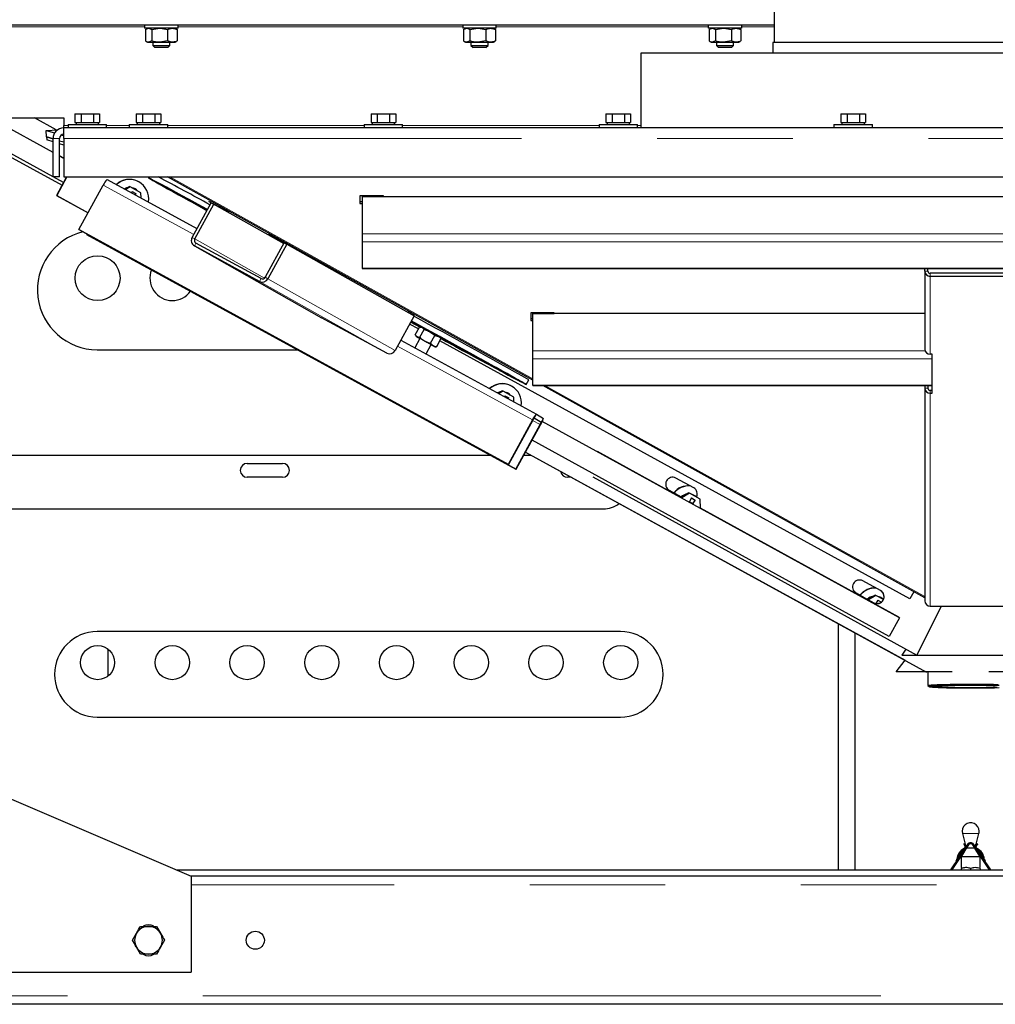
# Model space of a CAD drawing. Header units: millimetres. Extents: x 37 to 252, y 66 to 151.
# Tile 22 of 68: x 107 to 116, y 69 to 78. Entities that reach past the tile are written whole.
import ezdxf

# ---------------------------------------------------------------- set-up
doc = ezdxf.new("R2010")
doc.units = ezdxf.units.MM
doc.linetypes.add('PHANTOM', pattern=[12.7, 6.35, -1.27, 1.27, -1.27, 1.27, -1.27])

msp = doc.modelspace()

# ---------------------------------------------------------------- linework, layer by layer
at = {"color": 7, "linetype": 'Continuous', "lineweight": 25}
for p, q in [((113.8337, 86.4499), (113.8337, 77.7499)), ((113.8337, 77.913), (105.6982, 77.913)), ((107.9367, 77.913), (107.9367, 77.883)), ((108.2507, 77.883), (108.2507, 77.913)), ((110.9167, 77.913), (110.9167, 77.883)), ((111.2307, 77.883), (111.2307, 77.913)), ((113.2167, 77.913), (113.2167, 77.883)), ((113.5307, 77.883), (113.5307, 77.913)), ((108.2507, 77.883), (107.9367, 77.883)), ((107.9446, 77.8714), (107.9743, 77.883)), ((107.9446, 77.8714), (107.9446, 77.7646)), ((107.9637, 77.883), (107.9513, 77.8759)), ((108.0039, 77.8714), (108.0784, 77.883)), ((108.0039, 77.8714), (108.0039, 77.7646)), ((108.153, 77.8714), (108.153, 77.7646)), ((108.2361, 77.8759), (108.2237, 77.883)), ((108.2428, 77.8714), (108.2353, 77.8744)), ((108.2428, 77.8714), (108.2428, 77.7646)), ((111.2307, 77.883), (110.9167, 77.883)), ((110.9246, 77.8714), (110.9543, 77.883)), ((110.9246, 77.8714), (110.9246, 77.7646)), ((110.9437, 77.883), (110.9313, 77.8759)), ((110.9839, 77.8714), (111.0584, 77.883)), ((110.9839, 77.8714), (110.9839, 77.7646)), ((111.133, 77.8714), (111.133, 77.7646)), ((111.2161, 77.8759), (111.2037, 77.883)), ((111.2228, 77.8714), (111.2153, 77.8744)), ((111.2228, 77.8714), (111.2228, 77.7646)), ((113.5307, 77.883), (113.2167, 77.883)), ((113.2246, 77.8714), (113.2543, 77.883)), ((113.2246, 77.8714), (113.2246, 77.7646)), ((113.2437, 77.883), (113.2313, 77.8759)), ((113.2839, 77.8714), (113.3584, 77.883)), ((113.2839, 77.8714), (113.2839, 77.7646)), ((113.433, 77.8714), (113.433, 77.7646)), ((113.5161, 77.8759), (113.5037, 77.883)), ((113.5228, 77.8714), (113.5153, 77.8744)), ((113.5228, 77.8714), (113.5228, 77.7646)), ((107.9514, 77.7601), (107.9637, 77.753)), ((107.9637, 77.753), (107.9743, 77.753)), ((108.0039, 77.7646), (107.9743, 77.753)), ((107.9743, 77.753), (108.0784, 77.753)), ((108.0137, 77.753), (108.0137, 77.723)), ((108.153, 77.7646), (108.0784, 77.753)), ((108.0784, 77.753), (108.1979, 77.753)), ((108.1737, 77.723), (108.1737, 77.753)), ((108.1979, 77.753), (108.2237, 77.753)), ((108.2237, 77.753), (108.236, 77.7601)), ((108.2352, 77.7615), (108.2428, 77.7646)), ((110.9314, 77.7601), (110.9437, 77.753)), ((110.9437, 77.753), (110.9543, 77.753)), ((110.9839, 77.7646), (110.9543, 77.753)), ((110.9543, 77.753), (111.0584, 77.753)), ((110.9937, 77.753), (110.9937, 77.723)), ((111.133, 77.7646), (111.0584, 77.753)), ((111.0584, 77.753), (111.1779, 77.753)), ((111.1537, 77.723), (111.1537, 77.753)), ((111.1779, 77.753), (111.2037, 77.753)), ((111.2037, 77.753), (111.216, 77.7601)), ((111.2153, 77.7615), (111.2228, 77.7646)), ((113.2314, 77.7601), (113.2437, 77.753)), ((113.2437, 77.753), (113.2543, 77.753)), ((113.2839, 77.7646), (113.2543, 77.753)), ((113.2543, 77.753), (113.3584, 77.753)), ((113.2937, 77.753), (113.2937, 77.723)), ((113.433, 77.7646), (113.3584, 77.753)), ((113.3584, 77.753), (113.4779, 77.753)), ((113.4537, 77.723), (113.4537, 77.753)), ((113.4779, 77.753), (113.5037, 77.753)), ((113.5037, 77.753), (113.516, 77.7601)), ((113.5152, 77.7615), (113.5228, 77.7646)), ((113.8208, 77.7499), (113.8208, 77.6503)), ((117.5266, 77.7499), (113.8208, 77.7499)), ((108.0137, 77.723), (108.0337, 77.703)), ((108.0137, 77.723), (108.1737, 77.723)), ((108.1537, 77.703), (108.0337, 77.703)), ((108.1537, 77.703), (108.1737, 77.723)), ((110.9937, 77.723), (111.0137, 77.703)), ((110.9937, 77.723), (111.1537, 77.723)), ((111.1337, 77.703), (111.0137, 77.703)), ((111.1337, 77.703), (111.1537, 77.723)), ((112.5837, 77.6503), (112.5837, 76.9503)), ((118.7637, 77.6503), (112.5837, 77.6503)), ((113.2937, 77.723), (113.3137, 77.703)), ((113.2937, 77.723), (113.4537, 77.723)), ((113.4337, 77.703), (113.3137, 77.703)), ((113.4337, 77.703), (113.4537, 77.723)), ((105.4737, 77.043), (107.1797, 77.043)), ((106.0162, 77.043), (107.1639, 76.4123)), ((107.0797, 76.4914), (106.0759, 77.043)), ((107.0797, 76.7196), (106.4912, 77.043)), ((107.0797, 76.721), (106.4938, 77.043)), ((107.1079, 76.9323), (106.9065, 77.043)), ((107.1797, 77.043), (107.1797, 76.9729)), ((107.2842, 77.0803), (107.2842, 77.0003)), ((107.2842, 77.0803), (107.342, 77.0803)), ((107.2842, 77.0003), (107.2971, 77.0003)), ((107.2947, 77.0003), (107.2947, 76.9803)), ((107.2971, 77.0003), (107.3291, 77.0003)), ((107.3291, 77.0003), (107.342, 77.0003)), ((107.342, 77.0803), (107.342, 77.0003)), ((107.342, 77.0803), (107.4575, 77.0803)), ((107.342, 77.0003), (107.3677, 77.0003)), ((107.3677, 77.0003), (107.4317, 77.0003)), ((107.4317, 77.0003), (107.4575, 77.0003)), ((107.4575, 77.0803), (107.4575, 77.0003)), ((107.4575, 77.0803), (107.5152, 77.0803)), ((107.4575, 77.0003), (107.4703, 77.0003)), ((107.4703, 77.0003), (107.5023, 77.0003)), ((107.5023, 77.0003), (107.5152, 77.0003)), ((107.5047, 76.9803), (107.5047, 77.0003)), ((107.5152, 77.0803), (107.5152, 77.0003)), ((107.8582, 77.0803), (107.8582, 77.0003)), ((107.8582, 77.0803), (107.916, 77.0803)), ((107.8582, 77.0003), (107.8711, 77.0003)), ((107.8687, 77.0003), (107.8687, 76.9803)), ((107.8711, 77.0003), (107.9031, 77.0003)), ((107.9031, 77.0003), (107.916, 77.0003)), ((107.916, 77.0803), (107.916, 77.0003)), ((107.916, 77.0803), (108.0315, 77.0803)), ((107.916, 77.0003), (107.9417, 77.0003)), ((107.9417, 77.0003), (108.0057, 77.0003)), ((108.0057, 77.0003), (108.0315, 77.0003)), ((108.0315, 77.0803), (108.0315, 77.0003)), ((108.0315, 77.0803), (108.0892, 77.0803)), ((108.0315, 77.0003), (108.0443, 77.0003)), ((108.0443, 77.0003), (108.0763, 77.0003)), ((108.0763, 77.0003), (108.0892, 77.0003)), ((108.0787, 76.9803), (108.0787, 77.0003)), ((108.0892, 77.0803), (108.0892, 77.0003)), ((110.0582, 77.0803), (110.0582, 77.0003)), ((110.0582, 77.0803), (110.116, 77.0803)), ((110.0582, 77.0003), (110.0711, 77.0003)), ((110.0687, 77.0003), (110.0687, 76.9803)), ((110.0711, 77.0003), (110.1031, 77.0003)), ((110.1031, 77.0003), (110.116, 77.0003)), ((110.116, 77.0803), (110.116, 77.0003)), ((110.116, 77.0803), (110.2315, 77.0803)), ((110.116, 77.0003), (110.1417, 77.0003)), ((110.1417, 77.0003), (110.2057, 77.0003)), ((110.2057, 77.0003), (110.2315, 77.0003)), ((110.2315, 77.0803), (110.2315, 77.0003)), ((110.2315, 77.0803), (110.2892, 77.0803)), ((110.2315, 77.0003), (110.2443, 77.0003)), ((110.2443, 77.0003), (110.2763, 77.0003)), ((110.2763, 77.0003), (110.2892, 77.0003)), ((110.2787, 76.9803), (110.2787, 77.0003)), ((110.2892, 77.0803), (110.2892, 77.0003)), ((112.2582, 77.0803), (112.2582, 77.0003)), ((112.2582, 77.0803), (112.316, 77.0803)), ((112.2582, 77.0003), (112.2711, 77.0003)), ((112.2687, 77.0003), (112.2687, 76.9803)), ((112.2711, 77.0003), (112.3031, 77.0003)), ((112.3031, 77.0003), (112.316, 77.0003)), ((112.316, 77.0803), (112.316, 77.0003)), ((112.316, 77.0803), (112.4315, 77.0803)), ((112.316, 77.0003), (112.3417, 77.0003)), ((112.3417, 77.0003), (112.4057, 77.0003)), ((112.4057, 77.0003), (112.4315, 77.0003)), ((112.4315, 77.0803), (112.4315, 77.0003)), ((112.4315, 77.0803), (112.4892, 77.0803)), ((112.4315, 77.0003), (112.4443, 77.0003)), ((112.4443, 77.0003), (112.4763, 77.0003)), ((112.4763, 77.0003), (112.4892, 77.0003)), ((112.4787, 76.9803), (112.4787, 77.0003)), ((112.4892, 77.0803), (112.4892, 77.0003)), ((114.4582, 77.0803), (114.4582, 77.0003)), ((114.4582, 77.0803), (114.516, 77.0803)), ((114.4582, 77.0003), (114.4711, 77.0003)), ((114.4687, 77.0003), (114.4687, 76.9803)), ((114.4711, 77.0003), (114.5031, 77.0003)), ((114.5031, 77.0003), (114.516, 77.0003)), ((114.516, 77.0803), (114.516, 77.0003)), ((114.516, 77.0803), (114.6315, 77.0803)), ((114.516, 77.0003), (114.5417, 77.0003)), ((114.5417, 77.0003), (114.6057, 77.0003)), ((114.6057, 77.0003), (114.6315, 77.0003)), ((114.6315, 77.0803), (114.6315, 77.0003)), ((114.6315, 77.0803), (114.6892, 77.0803)), ((114.6315, 77.0003), (114.6443, 77.0003)), ((114.6443, 77.0003), (114.6763, 77.0003)), ((114.6763, 77.0003), (114.6892, 77.0003)), ((114.6787, 76.9803), (114.6787, 77.0003)), ((114.6892, 77.0803), (114.6892, 77.0003)), ((107.0151, 76.9269), (107.1238, 76.9332)), ((107.0185, 76.867), (107.0151, 76.9269)), ((107.0151, 76.9269), (107.0946, 76.9028)), ((107.1797, 76.9503), (107.1797, 76.9729)), ((107.1797, 76.8503), (107.1797, 76.9503)), ((124.1677, 76.9503), (107.1797, 76.9503)), ((107.2197, 76.9803), (107.2197, 76.9503)), ((107.2197, 76.9803), (107.3997, 76.9803)), ((107.3997, 76.9803), (107.5797, 76.9803)), ((107.5797, 76.9503), (107.5797, 76.9803)), ((107.7937, 76.9803), (107.7937, 76.9503)), ((107.7937, 76.9803), (107.9737, 76.9803)), ((107.9737, 76.9803), (108.1537, 76.9803)), ((108.1537, 76.9503), (108.1537, 76.9803)), ((109.9937, 76.9803), (109.9937, 76.9503)), ((109.9937, 76.9803), (110.1737, 76.9803)), ((110.1737, 76.9803), (110.3537, 76.9803)), ((110.3537, 76.9503), (110.3537, 76.9803)), ((112.1937, 76.9803), (112.1937, 76.9503)), ((112.1937, 76.9803), (112.3737, 76.9803)), ((112.3737, 76.9803), (112.5537, 76.9803)), ((112.5537, 76.9503), (112.5537, 76.9803)), ((114.3937, 76.9803), (114.3937, 76.9503)), ((114.3937, 76.9803), (114.5737, 76.9803)), ((114.5737, 76.9803), (114.7537, 76.9803)), ((114.7537, 76.9503), (114.7537, 76.9803)), ((107.0185, 76.867), (107.0797, 76.8485)), ((107.0797, 76.8485), (107.0187, 76.867)), ((107.0187, 76.867), (107.0204, 76.837)), ((107.0797, 76.8191), (107.0204, 76.837)), ((107.0797, 76.4903), (107.0797, 76.8503)), ((107.1397, 76.4903), (107.1397, 76.8503)), ((107.1397, 76.8303), (107.1797, 76.8182)), ((107.1577, 76.8837), (107.1797, 76.8771)), ((107.1797, 76.8503), (107.1797, 76.4903)), ((107.1797, 76.7888), (107.1397, 76.8009)), ((107.1797, 76.666), (107.1397, 76.688)), ((107.1797, 76.6646), (107.1397, 76.6866)), ((107.1397, 76.4903), (107.0797, 76.4903)), ((107.1777, 76.4376), (107.0817, 76.4903)), ((107.2065, 76.4903), (107.1124, 76.3181)), ((107.2098, 76.4903), (107.115, 76.3168)), ((107.1797, 76.4903), (124.1677, 76.4903)), ((107.5859, 76.468), (108.4278, 76.0076)), ((107.8745, 76.4489), (107.8719, 76.4501)), ((107.977, 76.4903), (107.9728, 76.4826)), ((111.5737, 74.5885), (108.1517, 76.4903)), ((107.3217, 75.9973), (107.5498, 76.414)), ((107.7733, 76.3881), (107.7538, 76.3762)), ((107.8021, 76.3981), (107.7604, 76.3726)), ((107.7952, 76.4015), (107.7733, 76.3881)), ((107.8021, 76.3981), (107.7952, 76.4015)), ((107.9029, 76.3429), (107.8021, 76.3981)), ((107.8209, 76.3541), (107.8147, 76.3429)), ((107.8209, 76.3541), (107.8558, 76.335)), ((107.8435, 76.3806), (107.8417, 76.3814)), ((107.1124, 76.3181), (107.115, 76.3168)), ((107.1124, 76.3181), (107.4085, 76.1559)), ((107.115, 76.3168), (107.4086, 76.156)), ((107.8558, 76.335), (107.8478, 76.3248)), ((107.8497, 76.3238), (107.8558, 76.335)), ((107.904, 76.2941), (107.9029, 76.3429)), ((108.7192, 76.1628), (108.5377, 76.2617)), ((108.5377, 76.2617), (108.56, 76.2491)), ((110.1737, 76.3142), (109.9537, 76.3142)), ((109.9537, 76.3142), (109.9537, 76.2412)), ((109.9537, 76.26), (109.9737, 76.26)), ((109.9737, 76.3142), (109.9737, 76.3076)), ((109.9737, 76.3076), (109.9737, 75.9585)), ((109.9737, 76.3076), (121.3737, 76.3076)), ((109.9737, 76.3076), (110.1737, 76.3076)), ((110.1737, 76.3076), (110.1737, 76.3142)), ((108.3825, 75.9248), (108.5601, 76.2494)), ((108.4073, 75.9113), (108.5849, 76.2359)), ((108.5601, 76.2494), (108.5849, 76.2359)), ((108.5601, 76.2494), (108.7251, 76.1594)), ((108.5602, 76.2494), (108.5601, 76.2494)), ((108.5849, 76.2359), (109.2397, 75.8664)), ((108.7251, 76.1594), (108.7192, 76.1628)), ((109.9537, 76.2412), (109.9737, 76.2412)), ((111.3421, 73.7993), (107.3217, 75.9973)), ((107.3217, 75.9973), (107.3247, 75.9955)), ((111.3451, 73.7974), (107.3247, 75.9955)), ((107.3961, 75.9565), (107.394, 75.9526)), ((107.394, 75.9526), (111.4143, 73.7546)), ((107.397, 75.9508), (107.394, 75.9526)), ((107.397, 75.9508), (111.4174, 73.7527)), ((109.2802, 75.857), (109.0987, 75.9559)), ((109.0987, 75.9559), (109.1047, 75.9525)), ((109.1047, 75.9526), (109.1047, 75.9525)), ((109.1047, 75.9525), (109.2697, 75.8626)), ((109.9737, 75.9585), (109.9737, 75.882)), ((109.0138, 75.5124), (108.4032, 75.8452)), ((108.4032, 75.8452), (109.595, 75.1728)), ((109.0282, 75.5387), (108.4176, 75.8715)), ((109.2449, 75.8761), (109.0673, 75.5515)), ((109.2697, 75.8626), (109.0921, 75.538)), ((109.2449, 75.8761), (109.2697, 75.8626)), ((109.2697, 75.8627), (109.2697, 75.8626)), ((109.2697, 75.8626), (110.4615, 75.1902)), ((109.2697, 75.8626), (109.3293, 75.829)), ((109.3458, 75.82), (109.2802, 75.857)), ((109.3294, 75.8292), (109.3293, 75.829)), ((109.3293, 75.829), (109.3458, 75.82)), ((109.9737, 75.882), (109.9737, 75.6364)), ((109.9737, 75.6364), (109.9737, 75.633)), ((109.9737, 75.633), (121.3737, 75.633)), ((115.2437, 75.607), (115.2437, 75.633)), ((115.2437, 75.607), (115.2437, 74.8767)), ((115.2737, 75.607), (115.2737, 75.633)), ((116.0537, 75.5882), (115.2937, 75.5882)), ((116.0537, 75.5599), (115.2937, 75.5599)), ((110.2055, 74.84), (109.595, 75.1728)), ((110.4615, 75.1902), (110.2839, 74.8656)), ((110.4615, 75.1902), (110.4019, 75.2238)), ((111.7737, 75.2188), (111.5537, 75.2188)), ((111.5537, 75.2188), (111.5537, 75.1457)), ((111.5537, 75.1646), (111.5737, 75.1646)), ((111.5537, 75.1457), (111.5737, 75.1457)), ((111.5737, 75.2188), (111.5737, 75.2121)), ((115.2437, 75.2121), (111.5737, 75.2121)), ((111.5737, 74.8631), (111.5737, 75.2121)), ((111.5737, 75.2121), (111.7737, 75.2121)), ((111.7737, 75.2121), (111.7737, 75.2188)), ((110.5018, 75.0673), (110.4191, 75.1127)), ((110.4297, 75.1321), (110.5167, 75.0845)), ((110.4298, 75.1323), (110.5143, 75.086)), ((110.4302, 75.1331), (110.5, 75.0949)), ((110.4716, 75.0121), (110.5111, 75.0841)), ((110.5, 75.0949), (110.515, 75.0867)), ((110.5146, 74.9891), (110.554, 75.0612)), ((110.5286, 75.0848), (110.5165, 75.0845)), ((110.5165, 75.0833), (110.5368, 75.0805)), ((110.3375, 74.9636), (111.6062, 74.2699)), ((110.5156, 74.9779), (110.4686, 74.8919)), ((110.4716, 75.0121), (110.4888, 74.9928)), ((110.4738, 75.0081), (110.4805, 74.9971)), ((110.6155, 74.934), (110.6549, 75.006)), ((110.6549, 75.006), (110.6882, 74.9977)), ((110.6735, 74.9017), (110.7129, 74.9738)), ((110.7107, 74.9777), (110.704, 74.9888)), ((110.7129, 74.9738), (110.7099, 74.9772)), ((107.4937, 74.873), (109.3682, 74.873)), ((110.5739, 74.8344), (110.6209, 74.9202)), ((110.6155, 74.934), (110.6402, 74.91)), ((110.656, 74.901), (110.6681, 74.9013)), ((110.6735, 74.9017), (110.6681, 74.9025)), ((115.1035, 72.5386), (110.7034, 74.9565)), ((111.5737, 74.7866), (111.5737, 74.8631)), ((111.5737, 74.5409), (111.5737, 74.7866)), ((115.3137, 74.8296), (115.2937, 74.8296)), ((115.3137, 74.4644), (115.3137, 74.8296)), ((111.3662, 74.5359), (111.3636, 74.5372)), ((111.5118, 74.5466), (111.5358, 74.5905)), ((111.5737, 74.5375), (111.5737, 74.5409)), ((111.5737, 74.5375), (115.3137, 74.5375)), ((115.2437, 72.5489), (111.6655, 74.5375)), ((115.2437, 74.5375), (115.2437, 74.5116)), ((115.2437, 74.5116), (115.2437, 72.5199)), ((115.2737, 74.5375), (115.2737, 74.5116)), ((111.265, 74.4751), (111.2489, 74.4653)), ((111.2939, 74.4851), (111.2555, 74.4617)), ((111.2869, 74.4885), (111.265, 74.4751)), ((111.2939, 74.4851), (111.2869, 74.4885)), ((111.3947, 74.4299), (111.2939, 74.4851)), ((111.3126, 74.4411), (111.3081, 74.4329)), ((111.3126, 74.4411), (111.3475, 74.422)), ((111.3352, 74.4676), (111.3334, 74.4684)), ((111.3475, 74.422), (111.3417, 74.4146)), ((111.3431, 74.4138), (111.3475, 74.422)), ((111.3956, 74.3851), (111.3947, 74.4299)), ((115.2937, 74.4927), (115.3137, 74.4927)), ((115.2937, 74.4644), (115.3137, 74.4644)), ((111.587, 74.2349), (111.6525, 74.1944)), ((111.6062, 74.2699), (111.6717, 74.2295)), ((111.5701, 74.2159), (111.3421, 73.7993)), ((111.5731, 74.2141), (111.3451, 73.7974)), ((111.4143, 73.7546), (111.6424, 74.1713)), ((111.4174, 73.7527), (111.6454, 74.1694)), ((115.0071, 72.3633), (111.6619, 74.2016)), ((114.9107, 72.1881), (111.5667, 74.0257)), ((111.179, 73.883), (105.8937, 73.883)), ((111.557, 73.883), (111.4887, 73.883)), ((111.5044, 73.9119), (115.0593, 71.9643)), ((111.5045, 73.912), (115.2604, 71.8543)), ((112.9594, 73.49), (112.1777, 73.9195)), ((108.8987, 73.808), (109.2287, 73.808)), ((111.3421, 73.7993), (111.3451, 73.7974)), ((109.2287, 73.678), (108.8987, 73.678)), ((111.4174, 73.7527), (111.4143, 73.7546)), ((111.9312, 73.678), (111.8987, 73.678)), ((112.1342, 73.681), (115.1701, 72.0128)), ((113.0797, 73.579), (112.9134, 73.6704)), ((112.839, 73.5648), (112.8496, 73.5575)), ((112.8496, 73.5575), (112.8938, 73.5332)), ((112.8508, 73.5565), (112.9639, 73.4943)), ((113.0109, 73.5186), (112.9617, 73.4886)), ((113.0397, 73.5286), (112.9675, 73.4845)), ((113.0328, 73.532), (113.0109, 73.5186)), ((113.0397, 73.5286), (113.0328, 73.532)), ((113.1405, 73.4734), (113.0397, 73.5286)), ((113.081, 73.5111), (113.0793, 73.5119)), ((113.0584, 73.4846), (113.0374, 73.4461)), ((113.0679, 73.433), (113.0389, 73.4489)), ((113.0584, 73.4846), (113.0934, 73.4655)), ((113.0667, 73.4308), (113.0679, 73.433)), ((113.0934, 73.4655), (113.0679, 73.433)), ((113.0723, 73.427), (113.0934, 73.4655)), ((113.1423, 73.3886), (113.1405, 73.4734)), ((105.8937, 73.383), (112.2337, 73.383)), ((115.0023, 72.3674), (113.1422, 73.3895)), ((114.8305, 72.6169), (114.6642, 72.7083)), ((114.5898, 72.6027), (114.6004, 72.5954)), ((114.6004, 72.5954), (114.7156, 72.5321)), ((114.6015, 72.5944), (114.7678, 72.503)), ((114.7856, 72.5721), (114.7177, 72.5306)), ((114.7786, 72.5755), (114.7567, 72.5621)), ((114.7856, 72.5721), (114.7786, 72.5755)), ((114.8576, 72.5326), (114.7856, 72.5721)), ((115.1404, 72.6056), (115.1035, 72.5386)), ((114.7567, 72.5621), (114.7114, 72.5344)), ((114.8043, 72.5281), (114.7869, 72.4963)), ((114.8043, 72.5281), (114.8389, 72.5091)), ((114.8269, 72.5546), (114.8252, 72.5554)), ((115.1701, 72.0128), (115.3998, 72.4727)), ((115.2937, 72.4727), (116.0537, 72.4727)), ((114.4337, 72.307), (114.4337, 70.003)), ((114.4367, 70.003), (114.4367, 72.3054)), ((115.0071, 72.3633), (114.9107, 72.1881)), ((115.0023, 72.3674), (115.0071, 72.3633)), ((112.3937, 72.233), (107.4937, 72.233)), ((114.5937, 70.003), (114.5937, 72.2194)), ((107.5937, 72.0703), (107.5937, 71.8158)), ((115.0682, 72.0687), (115.0307, 72.0132)), ((115.0684, 72.0686), (115.0307, 72.0128)), ((115.0307, 72.0132), (115.0307, 72.0128)), ((115.0307, 72.0128), (116.3167, 72.0128)), ((114.9757, 71.8555), (115.0592, 71.9644)), ((114.9757, 71.8551), (115.0594, 71.9643)), ((114.9757, 71.8551), (114.9757, 71.8555)), ((115.2589, 71.8551), (114.9757, 71.8551)), ((115.2587, 71.8551), (115.2604, 71.8543)), ((115.5021, 71.8551), (115.2593, 71.8551)), ((115.2604, 71.8543), (115.2607, 71.8551)), ((115.2737, 71.8551), (115.2737, 71.7284)), ((116.0882, 71.8551), (115.8454, 71.8551)), ((115.274, 71.7279), (115.2839, 71.7179)), ((107.4937, 71.433), (112.3937, 71.433)), ((105.5737, 71.143), (108.3737, 69.943)), ((115.5964, 70.3423), (115.6234, 70.2419)), ((115.7241, 70.2419), (115.751, 70.3423)), ((115.646, 70.2413), (115.4853, 70.003)), ((115.6543, 70.2357), (115.4973, 70.003)), ((115.63, 70.1997), (115.5857, 70.123)), ((115.6135, 70.2476), (115.6102, 70.2381)), ((115.6534, 70.2052), (115.6337, 70.2052)), ((115.7137, 70.2052), (115.6534, 70.2052)), ((115.8501, 70.003), (115.6932, 70.2357)), ((115.8622, 70.003), (115.7015, 70.2413)), ((115.7617, 70.123), (115.7174, 70.1997)), ((115.734, 70.2476), (115.7372, 70.2381)), ((115.5857, 70.123), (115.5857, 70.0242)), ((115.6297, 70.123), (115.5857, 70.123)), ((115.7617, 70.123), (115.6297, 70.123)), ((115.7617, 70.0242), (115.7617, 70.123)), ((108.2337, 70.003), (119.8137, 70.003)), ((115.5837, 70.015), (115.5837, 70.003)), ((115.6737, 70.015), (115.6737, 70.003)), ((115.7637, 70.015), (115.7637, 70.003)), ((108.3737, 69.943), (108.3737, 69.043)), ((122.9737, 69.943), (108.3737, 69.943)), ((108.0488, 69.473), (108.0863, 69.408)), ((107.8236, 69.343), (107.8611, 69.408)), ((108.1238, 69.343), (108.0863, 69.278)), ((107.8987, 69.213), (107.8611, 69.278)), ((104.7737, 69.043), (108.3737, 69.043)), ((127.5337, 68.743), (103.8137, 68.743))]:
    msp.add_line(p, q, dxfattribs=at)
at = {"color": 8, "linetype": 'PHANTOM', "lineweight": 18}
for p, q in [((107.9367, 77.8956), (106.3507, 77.8956)), ((110.9167, 77.8956), (108.2507, 77.8956)), ((113.2167, 77.8956), (111.2307, 77.8956)), ((113.8337, 77.8956), (113.5307, 77.8956)), ((107.2197, 76.9729), (107.1797, 76.9729)), ((107.7937, 76.9729), (107.5797, 76.9729)), ((109.9937, 76.9729), (108.1537, 76.9729)), ((112.1937, 76.9729), (110.3537, 76.9729)), ((112.5837, 76.9729), (112.5537, 76.9729)), ((107.1397, 76.8503), (107.0797, 76.8503)), ((124.1677, 76.8503), (107.1797, 76.8503)), ((111.5737, 74.6006), (108.1734, 76.4903)), ((108.3968, 75.9509), (107.5498, 76.414)), ((108.3825, 75.9248), (108.4073, 75.9113)), ((108.4073, 75.9113), (109.0603, 75.5428)), ((109.9737, 75.9585), (121.3737, 75.9585)), ((108.4176, 75.8715), (108.4032, 75.8452)), ((109.9737, 75.882), (121.3737, 75.882)), ((109.9737, 75.6364), (121.3737, 75.6364)), ((115.2737, 75.607), (115.2437, 75.607)), ((109.0138, 75.5124), (109.0282, 75.5387)), ((109.0673, 75.5515), (109.0921, 75.538)), ((109.0921, 75.538), (110.2839, 74.8656)), ((115.2937, 75.5882), (115.2937, 75.5599)), ((115.2937, 75.5599), (115.2937, 74.8296)), ((109.0138, 75.5124), (110.2055, 74.84)), ((111.5701, 74.2159), (110.3064, 74.9069)), ((115.2459, 74.8631), (111.5737, 74.8631)), ((115.3137, 74.7866), (111.5737, 74.7866)), ((115.3137, 74.5409), (111.5737, 74.5409)), ((115.2437, 72.561), (111.6871, 74.5375)), ((115.2437, 74.5116), (115.2737, 74.5116)), ((115.2937, 74.4644), (115.2937, 74.4927)), ((115.2937, 74.4644), (115.2937, 72.4727)), ((111.6525, 74.1944), (111.584, 74.2318)), ((111.587, 74.2349), (111.6062, 74.2699)), ((111.6525, 74.1944), (111.6717, 74.2295)), ((111.5731, 74.2141), (111.5701, 74.2159)), ((111.5711, 74.2103), (111.6424, 74.1713)), ((111.6424, 74.1713), (111.6454, 74.1694)), ((112.8496, 73.5575), (112.8508, 73.5565)), ((114.6004, 72.5954), (114.6015, 72.5944)), ((114.7677, 72.5032), (114.7678, 72.503)), ((115.6351, 70.3423), (115.5964, 70.3423)), ((115.751, 70.3423), (115.6351, 70.3423)), ((122.9737, 69.863), (108.3737, 69.863)), ((127.5337, 68.823), (103.8137, 68.823))]:
    msp.add_line(p, q, dxfattribs=at)
at = {"color": 7, "linetype": 'Continuous', "lineweight": 25, "flags": 128}
for points in [[(108.5254, 76.186), (108.496, 76.2019), (108.4265, 76.2397), (108.3607, 76.2754), (108.299, 76.3088), (108.2418, 76.3398), (108.1894, 76.3681), (108.1421, 76.3935), (108.1002, 76.416), (108.0639, 76.4354), (108.0335, 76.4516), (108.0091, 76.4645), (107.9908, 76.4739), (107.9789, 76.48), (107.9733, 76.4825), (107.974, 76.4816), (107.9812, 76.4772), (107.9947, 76.4693), (108.0144, 76.458), (108.0403, 76.4434), (108.0721, 76.4255), (108.1098, 76.4044), (108.1531, 76.3803), (108.2016, 76.3533), (108.2552, 76.3236), (108.3136, 76.2913), (108.3763, 76.2566), (108.443, 76.2198), (108.5134, 76.181), (108.5206, 76.1771)], [(108.5254, 76.1859), (108.4793, 76.2109), (108.412, 76.2475), (108.3483, 76.282), (108.2886, 76.3143), (108.2333, 76.3443), (108.1825, 76.3717), (108.1368, 76.3963), (108.0962, 76.4181), (108.0611, 76.4369), (108.0316, 76.4525), (108.008, 76.465), (107.9904, 76.4741), (107.9788, 76.48), (107.9734, 76.4825), (107.9741, 76.4816), (107.981, 76.4773), (107.9941, 76.4696), (108.0132, 76.4587), (108.0382, 76.4445), (108.0691, 76.4272), (108.1055, 76.4068), (108.1474, 76.3835), (108.1944, 76.3574), (108.2463, 76.3286), (108.3027, 76.2974), (108.3634, 76.2638), (108.428, 76.2282), (108.4961, 76.1906), (108.5206, 76.1771)], [(108.0359, 76.4475), (108.039, 76.4458), (108.0459, 76.4419), (108.0556, 76.4366), (108.0666, 76.4305), (108.0773, 76.4247), (108.086, 76.42), (108.0913, 76.4172), (108.0925, 76.4166), (108.0894, 76.4183), (108.0825, 76.4222), (108.0728, 76.4275), (108.0618, 76.4336), (108.0511, 76.4394), (108.0425, 76.4441), (108.0371, 76.4469), (108.0359, 76.4475)], [(107.7764, 76.39), (107.7667, 76.3876), (107.7473, 76.3797)], [(107.8417, 76.3814), (107.8208, 76.3889), (107.8175, 76.3897)], [(108.1519, 76.3874), (108.155, 76.3856), (108.1619, 76.3818), (108.1717, 76.3764), (108.1827, 76.3704), (108.1933, 76.3646), (108.202, 76.3599), (108.2073, 76.357), (108.2086, 76.3564), (108.2055, 76.3582), (108.1985, 76.362), (108.1888, 76.3674), (108.1778, 76.3734), (108.1671, 76.3792), (108.1585, 76.3839), (108.1531, 76.3868), (108.1519, 76.3874)], [(108.5248, 76.1848), (108.5033, 76.1965), (108.4469, 76.2271), (108.3949, 76.2552), (108.3477, 76.2807), (108.3056, 76.3033), (108.269, 76.3229), (108.2381, 76.3394), (108.2131, 76.3527), (108.1943, 76.3625), (108.1816, 76.369), (108.1753, 76.372), (108.1754, 76.3715), (108.1819, 76.3675), (108.1946, 76.3601), (108.2137, 76.3492), (108.2388, 76.335), (108.2698, 76.3176), (108.3066, 76.2971), (108.3487, 76.2736), (108.3961, 76.2474), (108.4481, 76.2186), (108.5046, 76.1873), (108.5212, 76.1782)], [(108.2439, 76.3305), (108.247, 76.3288), (108.2539, 76.3249), (108.2636, 76.3196), (108.2747, 76.3135), (108.2853, 76.3077), (108.294, 76.303), (108.2993, 76.3002), (108.3005, 76.2995), (108.2975, 76.3013), (108.2905, 76.3052), (108.2808, 76.3105), (108.2698, 76.3165), (108.2591, 76.3223), (108.2505, 76.327), (108.2451, 76.3299), (108.2439, 76.3305)], [(110.4307, 75.134), (110.4441, 75.1268), (110.4596, 75.1185), (110.4693, 75.1134), (110.4728, 75.1117), (110.4699, 75.1134), (110.4608, 75.1186), (110.4458, 75.127), (110.4313, 75.1351)], [(110.7146, 74.9777), (110.72, 74.9748), (110.7897, 74.9368), (110.8569, 74.9003), (110.9209, 74.8655), (110.9813, 74.8327), (111.0377, 74.8021), (111.0897, 74.774), (111.1369, 74.7486), (111.1789, 74.7259), (111.2155, 74.7063), (111.2464, 74.6898), (111.2714, 74.6766), (111.2903, 74.6667), (111.3029, 74.6602), (111.3092, 74.6572), (111.3092, 74.6577), (111.3027, 74.6617), (111.2899, 74.6692), (111.2709, 74.68), (111.2458, 74.6942), (111.2147, 74.7116), (111.178, 74.7321), (111.1358, 74.7556), (111.0885, 74.7818), (111.0364, 74.8107), (110.9799, 74.8419), (110.9194, 74.8753), (110.8553, 74.9106), (110.7881, 74.9476), (110.7183, 74.9859), (110.6464, 75.0254), (110.5729, 75.0658), (110.4983, 75.1067), (110.4348, 75.1414)], [(110.7137, 74.9771), (110.7509, 74.9569), (110.8265, 74.9156), (110.8998, 74.8757), (110.9703, 74.8374), (111.0376, 74.8009), (111.1013, 74.7663), (111.161, 74.734), (111.2163, 74.704), (111.2671, 74.6767), (111.3128, 74.652), (111.3534, 74.6302), (111.3885, 74.6115), (111.418, 74.5958), (111.4416, 74.5834), (111.4592, 74.5742), (111.4708, 74.5683), (111.4762, 74.5659), (111.4755, 74.5668), (111.4686, 74.5711), (111.4555, 74.5787), (111.4364, 74.5896), (111.4114, 74.6038), (111.3805, 74.6211), (111.3441, 74.6415), (111.3022, 74.6648), (111.2552, 74.691), (111.2033, 74.7197), (111.1469, 74.751), (111.0862, 74.7845), (111.0216, 74.8202), (110.9535, 74.8577), (110.8823, 74.8969), (110.8084, 74.9375), (110.7323, 74.9793), (110.6543, 75.0221), (110.575, 75.0656), (110.4948, 75.1096), (110.4352, 75.1422)], [(110.7135, 74.977), (110.7618, 74.9507), (110.84, 74.9081), (110.9157, 74.8669), (110.9885, 74.8273), (111.058, 74.7895), (111.1238, 74.7538), (111.1855, 74.7204), (111.2427, 74.6894), (111.2952, 74.6612), (111.3425, 74.6357), (111.3844, 74.6132), (111.4207, 74.5938), (111.4511, 74.5776), (111.4755, 74.5647), (111.4937, 74.5553), (111.5057, 74.5492), (111.5113, 74.5467), (111.5105, 74.5476), (111.5034, 74.552), (111.4899, 74.5599), (111.4702, 74.5712), (111.4443, 74.5858), (111.4124, 74.6038), (111.3747, 74.6248), (111.3315, 74.6489), (111.2829, 74.6759), (111.2293, 74.7057), (111.171, 74.7379), (111.1083, 74.7726), (111.0415, 74.8094), (110.9712, 74.8482), (110.8976, 74.8887), (110.8212, 74.9307), (110.7426, 74.9739), (110.662, 75.0181), (110.5801, 75.0631), (110.4972, 75.1085), (110.4353, 75.1424)], [(110.4813, 75.1127), (110.4873, 75.1092), (110.4994, 75.1024), (110.5172, 75.0925), (110.54, 75.0799), (110.567, 75.065), (110.5972, 75.0484), (110.6295, 75.0306), (110.6628, 75.0124), (110.6959, 74.9943), (110.7275, 74.9771), (110.7565, 74.9613), (110.7819, 74.9475), (110.8028, 74.9363), (110.8183, 74.928), (110.828, 74.9228), (110.8315, 74.9211), (110.8287, 74.9229), (110.8196, 74.9281), (110.8046, 74.9365), (110.7842, 74.9478), (110.7592, 74.9616), (110.7304, 74.9774), (110.699, 74.9947), (110.6661, 75.0128), (110.6327, 75.031), (110.6002, 75.0487), (110.5698, 75.0653), (110.5424, 75.0802), (110.5192, 75.0927), (110.5009, 75.1026), (110.4882, 75.1093), (110.4816, 75.1128), (110.4813, 75.1127)], [(110.4888, 74.9928), (110.4846, 74.995), (110.4819, 74.9964), (110.4806, 74.997), (110.4809, 74.9968), (110.4826, 74.9958), (110.4858, 74.994), (110.4904, 74.9914), (110.4963, 74.9881)], [(110.6871, 75.0035), (110.6902, 75.0018), (110.6971, 74.9979), (110.7068, 74.9926), (110.7179, 74.9865), (110.7285, 74.9807), (110.7372, 74.976), (110.7425, 74.9732), (110.7437, 74.9726), (110.7406, 74.9743), (110.7337, 74.9782), (110.724, 74.9835), (110.713, 74.9896), (110.7023, 74.9954), (110.6937, 75.0001), (110.6883, 75.0029), (110.6871, 75.0035)], [(110.7069, 74.984), (110.723, 74.9752), (110.7561, 74.9571), (110.7877, 74.9399), (110.8167, 74.9241), (110.8421, 74.9103), (110.863, 74.8991), (110.8786, 74.8907), (110.8883, 74.8856), (110.8917, 74.8839), (110.8889, 74.8857), (110.8798, 74.8909), (110.8648, 74.8993), (110.8444, 74.9106), (110.8194, 74.9244), (110.7907, 74.9402), (110.7592, 74.9575), (110.7263, 74.9755), (110.7049, 74.9872)], [(110.6477, 74.9053), (110.6519, 74.9031), (110.6546, 74.9017), (110.6559, 74.9011), (110.6557, 74.9013), (110.6539, 74.9023), (110.6507, 74.9041), (110.6461, 74.9067), (110.6402, 74.91)], [(110.8085, 74.9316), (110.8146, 74.9282), (110.8267, 74.9213), (110.8444, 74.9114), (110.8672, 74.8988), (110.8942, 74.8839), (110.9244, 74.8673), (110.9568, 74.8496), (110.9901, 74.8313), (111.0231, 74.8133), (111.0547, 74.796), (111.0838, 74.7802), (111.1092, 74.7665), (111.1301, 74.7552), (111.1456, 74.7469), (111.1553, 74.7418), (111.1588, 74.7401), (111.1559, 74.7418), (111.1468, 74.747), (111.1318, 74.7554), (111.1114, 74.7667), (111.0864, 74.7805), (111.0577, 74.7964), (111.0263, 74.8136), (110.9933, 74.8317), (110.96, 74.8499), (110.9275, 74.8677), (110.897, 74.8842), (110.8697, 74.8991), (110.8465, 74.9117), (110.8282, 74.9215), (110.8155, 74.9283), (110.8089, 74.9317), (110.8085, 74.9316)], [(110.8401, 74.9089), (110.8432, 74.9072), (110.8501, 74.9033), (110.8598, 74.898), (110.8708, 74.8919), (110.8815, 74.8861), (110.8901, 74.8814), (110.8955, 74.8786), (110.8967, 74.878), (110.8936, 74.8797), (110.8867, 74.8836), (110.877, 74.8889), (110.866, 74.895), (110.8553, 74.9008), (110.8466, 74.9055), (110.8413, 74.9083), (110.8401, 74.9089)], [(111.149, 74.7488), (111.1521, 74.747), (111.1591, 74.7432), (111.1688, 74.7378), (111.1798, 74.7318), (111.1905, 74.726), (111.1991, 74.7213), (111.2045, 74.7184), (111.2057, 74.7178), (111.2026, 74.7196), (111.1957, 74.7234), (111.1859, 74.7288), (111.1749, 74.7348), (111.1643, 74.7406), (111.1556, 74.7453), (111.1503, 74.7482), (111.149, 74.7488)], [(111.241, 74.6919), (111.2441, 74.6901), (111.2511, 74.6863), (111.2608, 74.681), (111.2718, 74.6749), (111.2824, 74.6691), (111.2911, 74.6644), (111.2965, 74.6615), (111.2977, 74.6609), (111.2946, 74.6627), (111.2877, 74.6665), (111.2779, 74.6719), (111.2669, 74.6779), (111.2563, 74.6837), (111.2476, 74.6884), (111.2423, 74.6913), (111.241, 74.6919)], [(111.3571, 74.6318), (111.3602, 74.63), (111.3671, 74.6262), (111.3768, 74.6208), (111.3878, 74.6148), (111.3985, 74.609), (111.4071, 74.6043), (111.4125, 74.6014), (111.4137, 74.6008), (111.4106, 74.6025), (111.4037, 74.6064), (111.394, 74.6117), (111.3829, 74.6178), (111.3723, 74.6236), (111.3636, 74.6283), (111.3583, 74.6312), (111.3571, 74.6318)], [(111.2681, 74.477), (111.2584, 74.4746), (111.2428, 74.4686)], [(111.3334, 74.4684), (111.3125, 74.4759), (111.3092, 74.4767)], [(113.0793, 73.5119), (113.0584, 73.5195), (113.055, 73.5202)], [(114.8252, 72.5554), (114.8043, 72.563), (114.8009, 72.5637)], [(115.274, 71.7279), (115.2737, 71.7284), (115.2773, 71.7302), (115.2879, 71.732), (115.3055, 71.7337), (115.3296, 71.7353), (115.3598, 71.7368), (115.3956, 71.7382), (115.4364, 71.7393), (115.4815, 71.7403), (115.53, 71.7411), (115.581, 71.7416), (115.6337, 71.7419), (115.6871, 71.742), (115.7403, 71.7418), (115.7922, 71.7414), (115.8421, 71.7407), (115.889, 71.7398), (115.932, 71.7388)], [(115.9399, 71.7281), (115.8986, 71.7292), (115.8531, 71.7302), (115.8043, 71.7309), (115.7531, 71.7314), (115.7003, 71.7316), (115.6471, 71.7316), (115.5944, 71.7314), (115.5431, 71.7309), (115.4943, 71.7302), (115.4488, 71.7292), (115.4075, 71.7281), (115.3712, 71.7267), (115.3405, 71.7253), (115.316, 71.7237), (115.2982, 71.722), (115.2874, 71.7202), (115.2837, 71.7184)], [(115.2837, 71.7184), (115.2874, 71.7166), (115.2982, 71.7148), (115.316, 71.7131), (115.3405, 71.7115), (115.3712, 71.71), (115.4075, 71.7087), (115.4488, 71.7075), (115.4943, 71.7066), (115.5431, 71.7059), (115.5944, 71.7054), (115.6471, 71.7051), (115.7003, 71.7051), (115.7531, 71.7054), (115.8043, 71.7059), (115.8531, 71.7066), (115.8986, 71.7075), (115.9399, 71.7087)], [(115.9238, 71.7095), (115.8853, 71.7084), (115.8427, 71.7075), (115.7968, 71.7068), (115.7486, 71.7064), (115.6988, 71.7061), (115.6486, 71.7061), (115.5989, 71.7064), (115.5506, 71.7068), (115.5047, 71.7075), (115.4621, 71.7084), (115.4236, 71.7095), (115.39, 71.7108), (115.362, 71.7122), (115.3399, 71.7138), (115.3244, 71.7154), (115.3157, 71.7171), (115.3139, 71.7188), (115.3192, 71.7205), (115.3313, 71.7222), (115.3502, 71.7237), (115.3753, 71.7252), (115.4062, 71.7266), (115.4423, 71.7278), (115.4829, 71.7288), (115.5273, 71.7296), (115.5745, 71.7302), (115.6236, 71.7305), (115.6737, 71.7306)], [(115.6737, 71.7306), (115.7238, 71.7305), (115.7729, 71.7302), (115.8201, 71.7296), (115.8645, 71.7288), (115.9051, 71.7278)]]:
    msp.add_lwpolyline(points, dxfattribs=at)
at = {"color": 7, "linetype": 'Continuous', "lineweight": 25}
for centre, radius in [((107.4967, 75.543), 0.21), ((107.4967, 71.943), 0.16), ((108.1967, 71.943), 0.16), ((108.8967, 71.943), 0.16), ((109.5967, 71.943), 0.16), ((110.2967, 71.943), 0.16), ((110.9967, 71.943), 0.16), ((111.6967, 71.943), 0.16), ((112.3967, 71.943), 0.16), ((108.9737, 69.343), 0.085)]:
    msp.add_circle(centre, radius, dxfattribs=at)
for centre, radius, start, end in [((107.1797, 76.8503), 0.1, 90, 180), ((107.1797, 76.8503), 0.04, 90, 180), ((107.7198, 76.3394), 0.1857, 136.1642, 156.30866), ((107.7938, 76.2888), 0.1792, 64.17555, 132.53174), ((107.7963, 76.2878), 0.1789, 349.95261, 132.71351), ((75.875, 16.312), 68.2478, 61.395458, 61.855598), ((107.798, 76.2864), 0.1047, 103.66838, 117.94943), ((107.798, 76.287), 0.1041, 43.45135, 79.11562), ((117.154, 92.1114), 18.119, 240.71665, 241.55072), ((102.648, 65.6283), 12.0789, 60.8954, 62.14656), ((107.4937, 75.433), 0.56, 103.90279, 270), ((108.4326, 75.8953), 0.0582, 149.5654, 239.58322), ((108.4323, 75.8966), 0.0291, 149.5665, 239.58052), ((108.1967, 75.543), 0.21, 158.41176, 270), ((115.2923, 75.6085), 0.0486, 181.71978, 271.6253), ((115.2932, 75.6076), 0.0195, 181.71451, 271.63048), ((109.04, 75.5645), 0.0584, 243.25639, 333.01483), ((109.0413, 75.5648), 0.0292, 243.25193, 333.01929), ((108.1967, 75.543), 0.21, 270, 324.2549), ((79.0344, 17.1362), 66.0101, 60.503525, 61.571432), ((110.4705, 74.9631), 0.1348, 60.52405, 64.48337), ((105.6504, 65.9954), 10.3158, 61.27147, 61.72606), ((105.5915, 65.8879), 10.3383, 61.27157, 61.72517), ((114.256, 81.7562), 7.7422, 240.94838, 241.11004), ((103.7634, 62.5034), 14.285, 61.00306, 61.36677), ((110.4537, 74.5654), 0.4918, 59.41138, 61.52633), ((103.7009, 62.3892), 14.3151, 61.0038, 61.36676), ((113.0618, 79.4105), 5.1111, 241.47164, 241.81558), ((115.2923, 74.8782), 0.0486, 181.71683, 271.62535), ((110.2318, 74.8921), 0.0584, 243.26165, 333.01272), ((111.2855, 74.3758), 0.1792, 64.17415, 131.46146), ((111.288, 74.3749), 0.1789, 351.12835, 131.53831), ((115.2923, 74.513), 0.0486, 181.71978, 271.6253), ((115.2932, 74.5122), 0.0195, 181.72172, 271.62328), ((111.2898, 74.3732), 0.1048, 103.68692, 115.63547), ((111.2897, 74.374), 0.1041, 43.44958, 79.11739), ((111.7403, 74.1412), 0.1858, 136.1728, 156.30007), ((111.6385, 74.1854), 0.0713, 136.15209, 156.31913), ((111.4852, 74.2754), 0.192, 326.5091, 346.16342), ((111.5808, 74.212), 0.0738, 326.49972, 346.17266), ((108.8987, 73.743), 0.065, 90, 270), ((109.2287, 73.743), 0.065, 270, 90), ((111.8987, 73.743), 0.065, 190.82896, 270), ((112.8822, 73.6134), 0.065, 61.23494, 241.12515), ((113.0316, 73.4189), 0.1797, 85.70801, 140.34953), ((113.0342, 73.4175), 0.1798, 85.82558, 140.46703), ((113.0484, 73.5221), 0.0649, 333.78818, 61.18009), ((113.0357, 73.4166), 0.105, 103.69599, 136.02557), ((113.0339, 73.4175), 0.1049, 100.9722, 132.46265), ((113.0356, 73.4175), 0.1041, 43.45446, 79.11251), ((112.2337, 73.633), 0.25, 270, 306.22752), ((114.6329, 72.6513), 0.065, 61.23444, 241.12749), ((114.7775, 72.4623), 0.1798, 87.60411, 141.16294), ((114.7801, 72.4611), 0.1798, 87.70446, 141.21166), ((114.7798, 72.461), 0.105, 100.97578, 133.79256), ((114.7991, 72.56), 0.065, 241.2311, 61.1288), ((114.7814, 72.461), 0.1041, 43.45075, 79.11246), ((114.798, 72.5611), 0.0649, 334.39189, 49.80147), ((114.7816, 72.4601), 0.105, 103.69685, 133.83905), ((114.7979, 72.5609), 0.0649, 260.52818, 294.04248), ((115.2923, 72.5213), 0.0486, 181.71978, 271.6253), ((107.4937, 71.833), 0.4, 90, 270), ((112.3937, 71.833), 0.4, 270, 90), ((115.6737, 70.363), 0.08, 0, 195), ((115.6737, 70.363), 0.08, 345, 0), ((115.6651, 70.0934), 0.12, 116, 176), ((115.6651, 70.0934), 0.11, 119.64194, 172.35806), ((115.6037, 70.2192), 0.02, 296, 71), ((115.6037, 70.2192), 0.03, 6.88866, 71), ((115.6737, 70.2226), 0.0335, 34, 146), ((115.6737, 70.2226), 0.0235, 34, 146), ((115.7437, 70.2192), 0.03, 109, 173.11134), ((115.7437, 70.2192), 0.02, 109, 244), ((115.6823, 70.0934), 0.12, 4, 64), ((115.6823, 70.0934), 0.11, 7.64194, 60.35806), ((115.5055, 70.1045), 0.04, 326, 356), ((115.842, 70.1045), 0.04, 184, 214), ((107.9737, 69.343), 0.13, 90, 150), ((107.9737, 69.393), 0.095, 59.16618, 121.19963), ((107.9737, 69.343), 0.13, 30, 90), ((107.9737, 69.343), 0.13, 150, 210), ((107.9737, 69.343), 0.13, 330, 30), ((107.9737, 69.343), 0.13, 210, 270), ((107.9737, 69.343), 0.13, 270, 330), ((107.9737, 69.293), 0.095, 239.16618, 301.19963)]:
    msp.add_arc(centre, radius, start, end, dxfattribs=at)
for points, knots in [([(107.9743, 77.883), (107.975, 77.883), (107.985, 77.8828), (107.9948, 77.8769), (108.0039, 77.8714)], [0, 0, 0, 0, 0.070216, 1, 1, 1, 1]), ([(108.0784, 77.883), (108.0802, 77.883), (108.1054, 77.8828), (108.13, 77.8769), (108.153, 77.8714)], [0, 0, 0, 0, 0.070224, 1, 1, 1, 1]), ([(108.153, 77.8714), (108.1642, 77.8761), (108.179, 77.8823), (108.1942, 77.8829), (108.1979, 77.883)], [0, 0, 0, 0, 0.755619, 1, 1, 1, 1]), ([(108.1979, 77.883), (108.2096, 77.8816), (108.2248, 77.8798), (108.2395, 77.873), (108.2428, 77.8714)], [0, 0, 0, 0, 0.773102, 1, 1, 1, 1]), ([(110.9543, 77.883), (110.955, 77.883), (110.965, 77.8828), (110.9748, 77.8769), (110.9839, 77.8714)], [0, 0, 0, 0, 0.070215, 1, 1, 1, 1]), ([(111.0584, 77.883), (111.0602, 77.883), (111.0854, 77.8828), (111.11, 77.8769), (111.133, 77.8714)], [0, 0, 0, 0, 0.070224, 1, 1, 1, 1]), ([(111.133, 77.8714), (111.1442, 77.8761), (111.159, 77.8823), (111.1742, 77.8829), (111.1779, 77.883)], [0, 0, 0, 0, 0.755628, 1, 1, 1, 1]), ([(111.1779, 77.883), (111.1896, 77.8816), (111.2048, 77.8798), (111.2195, 77.873), (111.2228, 77.8714)], [0, 0, 0, 0, 0.773102, 1, 1, 1, 1]), ([(113.2543, 77.883), (113.255, 77.883), (113.265, 77.8828), (113.2748, 77.8769), (113.2839, 77.8714)], [0, 0, 0, 0, 0.0702095, 1, 1, 1, 1]), ([(113.3584, 77.883), (113.3602, 77.883), (113.3854, 77.8828), (113.41, 77.8769), (113.433, 77.8714)], [0, 0, 0, 0, 0.070223, 1, 1, 1, 1]), ([(113.433, 77.8714), (113.4442, 77.8761), (113.459, 77.8823), (113.4742, 77.8829), (113.4779, 77.883)], [0, 0, 0, 0, 0.755626, 1, 1, 1, 1]), ([(113.4779, 77.883), (113.4896, 77.8816), (113.5048, 77.8798), (113.5195, 77.873), (113.5228, 77.8714)], [0, 0, 0, 0, 0.773093, 1, 1, 1, 1]), ([(107.9743, 77.753), (107.9736, 77.753), (107.9636, 77.7532), (107.9538, 77.7591), (107.9446, 77.7646)], [0, 0, 0, 0, 0.070215, 1, 1, 1, 1]), ([(108.0784, 77.753), (108.0767, 77.753), (108.0515, 77.7532), (108.0268, 77.7591), (108.0039, 77.7646)], [0, 0, 0, 0, 0.070207, 1, 1, 1, 1]), ([(108.1979, 77.753), (108.1942, 77.7532), (108.179, 77.7537), (108.1642, 77.7599), (108.153, 77.7646)], [0, 0, 0, 0, 0.244381, 1, 1, 1, 1]), ([(108.2428, 77.7646), (108.2395, 77.7631), (108.2248, 77.7562), (108.2096, 77.7544), (108.1979, 77.753)], [0, 0, 0, 0, 0.226898, 1, 1, 1, 1]), ([(110.9543, 77.753), (110.9536, 77.753), (110.9436, 77.7532), (110.9338, 77.7591), (110.9246, 77.7646)], [0, 0, 0, 0, 0.070215, 1, 1, 1, 1]), ([(111.0584, 77.753), (111.0567, 77.753), (111.0315, 77.7532), (111.0068, 77.7591), (110.9839, 77.7646)], [0, 0, 0, 0, 0.070208, 1, 1, 1, 1]), ([(111.1779, 77.753), (111.1742, 77.7532), (111.159, 77.7537), (111.1442, 77.7599), (111.133, 77.7646)], [0, 0, 0, 0, 0.244372, 1, 1, 1, 1]), ([(111.2228, 77.7646), (111.2195, 77.7631), (111.2048, 77.7562), (111.1896, 77.7544), (111.1779, 77.753)], [0, 0, 0, 0, 0.226898, 1, 1, 1, 1]), ([(113.2543, 77.753), (113.2536, 77.753), (113.2436, 77.7532), (113.2338, 77.7591), (113.2246, 77.7646)], [0, 0, 0, 0, 0.07022, 1, 1, 1, 1]), ([(113.3584, 77.753), (113.3567, 77.753), (113.3315, 77.7532), (113.3068, 77.7591), (113.2839, 77.7646)], [0, 0, 0, 0, 0.070224, 1, 1, 1, 1]), ([(113.4779, 77.753), (113.4742, 77.7532), (113.459, 77.7537), (113.4442, 77.7599), (113.433, 77.7646)], [0, 0, 0, 0, 0.244374, 1, 1, 1, 1]), ([(113.5228, 77.7646), (113.5195, 77.7631), (113.5048, 77.7562), (113.4896, 77.7544), (113.4779, 77.753)], [0, 0, 0, 0, 0.226907, 1, 1, 1, 1]), ([(110.5368, 75.0805), (110.5373, 75.0802), (110.5445, 75.0762), (110.5494, 75.0684), (110.554, 75.0612)], [0, 0, 0, 0, 0.0702051, 1, 1, 1, 1]), ([(110.554, 75.0612), (110.5683, 75.0575), (110.5872, 75.0526), (110.6045, 75.0436), (110.6087, 75.0414)], [0, 0, 0, 0, 0.755626, 1, 1, 1, 1]), ([(110.4888, 74.9928), (110.4893, 74.9925), (110.4966, 74.9887), (110.5059, 74.9889), (110.5146, 74.9891)], [0, 0, 0, 0, 0.0702091, 1, 1, 1, 1]), ([(110.5146, 74.9891), (110.5254, 74.9791), (110.5398, 74.9658), (110.5566, 74.9561), (110.5607, 74.9537)], [0, 0, 0, 0, 0.755629, 1, 1, 1, 1]), ([(110.6087, 75.0414), (110.6214, 75.0333), (110.6378, 75.0227), (110.6518, 75.0091), (110.6549, 75.006)], [0, 0, 0, 0, 0.773098, 1, 1, 1, 1]), ([(110.6882, 74.9977), (110.6889, 74.9973), (110.6986, 74.9918), (110.706, 74.9824), (110.7129, 74.9738)], [0, 0, 0, 0, 0.07022, 1, 1, 1, 1]), ([(110.5607, 74.9537), (110.5745, 74.9474), (110.5922, 74.9393), (110.6112, 74.9349), (110.6155, 74.934)], [0, 0, 0, 0, 0.773108, 1, 1, 1, 1]), ([(110.6402, 74.91), (110.6409, 74.9096), (110.6507, 74.9043), (110.6625, 74.903), (110.6735, 74.9017)], [0, 0, 0, 0, 0.0702, 1, 1, 1, 1]), ([(115.6737, 70.015), (115.6695, 70.0163), (115.6506, 70.0222), (115.6196, 70.0252), (115.5942, 70.018), (115.5837, 70.015)], [0, 0, 0, 0, 0.142709, 0.6447391, 1, 1, 1, 1]), ([(115.7637, 70.015), (115.7476, 70.0192), (115.7176, 70.027), (115.6876, 70.0188), (115.6737, 70.015)], [0, 0, 0, 0, 0.534706, 1, 1, 1, 1]), ([(107.8611, 69.408), (107.862, 69.4096), (107.8747, 69.4315), (107.8871, 69.453), (107.8987, 69.473)], [0, 0, 0, 0, 0.0702242, 1, 1, 1, 1]), ([(107.8987, 69.473), (107.9036, 69.473), (107.928, 69.473), (107.9534, 69.473), (107.9737, 69.473)], [0, 0, 0, 0, 0.201208, 1, 1, 1, 1]), ([(107.9737, 69.473), (107.9794, 69.473), (108.0048, 69.473), (108.0296, 69.473), (108.0488, 69.473)], [0, 0, 0, 0, 0.224164, 1, 1, 1, 1]), ([(107.8611, 69.278), (107.8602, 69.2796), (107.8476, 69.3015), (107.8352, 69.323), (107.8236, 69.343)], [0, 0, 0, 0, 0.0702034, 1, 1, 1, 1]), ([(108.0863, 69.408), (108.0872, 69.4065), (108.0999, 69.3845), (108.1123, 69.363), (108.1238, 69.343)], [0, 0, 0, 0, 0.070204, 1, 1, 1, 1]), ([(108.0863, 69.278), (108.0854, 69.2765), (108.0727, 69.2545), (108.0603, 69.233), (108.0488, 69.213)], [0, 0, 0, 0, 0.070216, 1, 1, 1, 1]), ([(107.9737, 69.213), (107.9534, 69.213), (107.928, 69.213), (107.9036, 69.213), (107.8987, 69.213)], [0, 0, 0, 0, 0.798792, 1, 1, 1, 1]), ([(108.0488, 69.213), (108.0296, 69.213), (108.0048, 69.213), (107.9794, 69.213), (107.9737, 69.213)], [0, 0, 0, 0, 0.775836, 1, 1, 1, 1])]:
    msp.add_open_spline(points, degree=3, knots=knots, dxfattribs=at)

doc.saveas('drawing.dxf')
